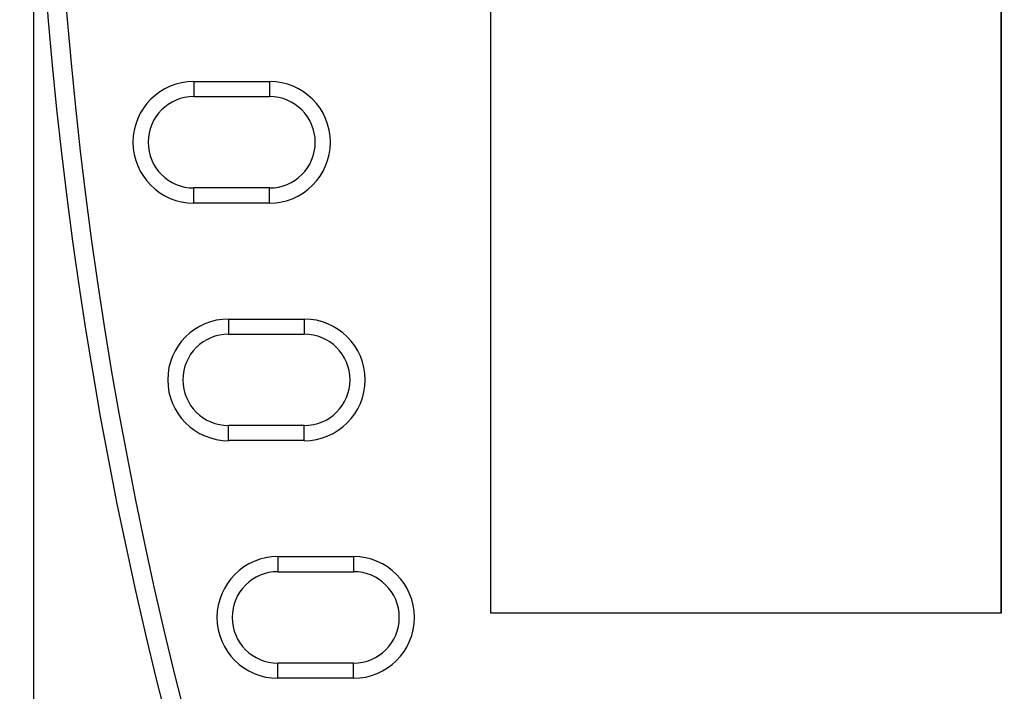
# Model space of a CAD drawing. Header units: inches. Extents: x 0 to 22, y 0 to 17.
# Tile 32 of 47: x 8.4 to 9.7, y 8.4 to 9.3. Entities that reach past the tile are written whole.
import ezdxf

# ---------------------------------------------------------------- set-up
doc = ezdxf.new("R2010")
doc.units = ezdxf.units.IN
doc.header["$LTSCALE"] = 1.21
doc.header["$MEASUREMENT"] = 0
doc.layers.get('0').update_dxf_attribs({"linetype": 'CONTINUOUS'})
doc.layers.add('DIMENSIONS', color=7, linetype='CONTINUOUS')
doc.styles.get("Standard").update_dxf_attribs({"font": 'txt', "width": 0.8})
doc.dimstyles.new('DIMSTYLE_3', dxfattribs={"dimtxt": 0.125, "dimasz": 0.18, "dimexe": 0.125, "dimexo": 0.0625, "dimgap": 0.0625, "dimtad": 0, "dimtih": 1, "dimtoh": 1, "dimzin": 4, "dimdsep": 46, "dimtxsty": 'STANDARD', "dimblk": '_FILLED', "dimblk1": '_FILLED', "dimblk2": '_FILLED', "dimcen": 0.09, "dimadec": 0, "dimazin": 0, "dimtp": 0.001, "dimtm": 0.001, "dimtfac": 1, "dimtofl": 0, "dimtmove": 0, "dimatfit": 3, "dimldrblk": '_FILLED', "dimfxl": 1, "dimtolj": 1, "dimtzin": 4, "dimarcsym": 0})

# ---------------------------------------------------------------- blocks, each defined once
blk = doc.blocks.new('_FILLED')
at = {"color": 0, "linetype": 'BYBLOCK'}
blk.add_solid([(0, 0), (-1, 0.1736), (-1, -0.1736)], dxfattribs=at)
blk = doc.blocks.new('*D16')
at = {"layer": 'DIMENSIONS', "color": 2, "linetype": 'CONTINUOUS'}
for p, q in [((8.3939, 9.7008), (8.3939, 5.9873)), ((9.4903, 7.5256), (9.4903, 5.9873)), ((8.3939, 6.1123), (7.9711, 6.1123)), ((9.4903, 6.1123), (9.8503, 6.1123))]:
    blk.add_line(p, q, dxfattribs=at)
at = {"layer": 'DIMENSIONS', "color": 2, "linetype": 'CONTINUOUS', "xscale": 0.18, "yscale": 0.18, "zscale": 0.18}
blk.add_blockref('_FILLED', (8.3939, 6.1123), dxfattribs=at)
at = {"layer": 'DIMENSIONS', "color": 2, "linetype": 'CONTINUOUS', "xscale": 0.18, "yscale": 0.18, "zscale": 0.18, "rotation": 180}
blk.add_blockref('_FILLED', (9.4903, 6.1123), dxfattribs=at)
at = {"layer": 'DIMENSIONS', "color": 2, "linetype": 'CONTINUOUS', "insert": (7.9086, 6.1748), "char_height": 0.125, "width": 1.125, "attachment_point": 3, "line_spacing_factor": 0.9}
blk.add_mtext('1.10{\\Ftxt.shx;\\W1.000000;\\H0.125000; }[27.9]', dxfattribs=at)
blk = doc.blocks.new('*D19')
at = {"layer": 'DIMENSIONS', "color": 2, "linetype": 'CONTINUOUS'}
for p, q in [((9.5372, 11.7878), (7.5189, 11.7878)), ((7.6439, 11.7878), (7.6439, 9.8883)), ((7.6439, 7.7389), (7.6439, 9.6383)), ((9.5372, 7.7389), (7.5189, 7.7389))]:
    blk.add_line(p, q, dxfattribs=at)
at = {"layer": 'DIMENSIONS', "color": 2, "linetype": 'CONTINUOUS', "xscale": 0.18, "yscale": 0.18, "zscale": 0.18}
for p, rotation in [((7.6439, 11.7878), 90), ((7.6439, 7.7389), 270)]:
    blk.add_blockref('_FILLED', p, dxfattribs=dict(at, rotation=rotation))
at = {"layer": 'DIMENSIONS', "color": 2, "linetype": 'CONTINUOUS', "insert": (7.6439, 9.8258), "char_height": 0.125, "width": 1.225, "attachment_point": 2, "line_spacing_factor": 0.9}
blk.add_mtext('4.05{\\Ftxt.shx;\\W1.000000;\\H0.125000; }[102.8]', dxfattribs=at)

msp = doc.modelspace()

# ---------------------------------------------------------------- linework, layer by layer
at = {"color": 7, "linetype": 'CONTINUOUS'}
for p, q in [((8.9976, 11.0133), (8.9976, 8.5133)), ((8.9977, 11.0132), (8.9977, 8.5135)), ((9.6724, 8.5135), (9.6724, 11.0132)), ((9.6726, 8.5133), (9.6726, 11.0133)), ((8.6058, 9.2157), (8.6058, 9.1957)), ((8.6058, 9.2157), (8.7058, 9.2157)), ((8.7058, 9.2157), (8.7058, 9.1957)), ((8.6058, 9.1957), (8.7058, 9.1957)), ((8.6058, 9.055), (8.6058, 9.075)), ((8.7058, 9.075), (8.6058, 9.075)), ((8.7058, 9.055), (8.7058, 9.075)), ((8.7058, 9.055), (8.6058, 9.055)), ((8.6517, 8.9017), (8.6517, 8.8817)), ((8.6517, 8.9017), (8.7517, 8.9017)), ((8.7517, 8.9017), (8.7517, 8.8817)), ((8.6517, 8.8817), (8.7517, 8.8817)), ((8.6517, 8.741), (8.6517, 8.761)), ((8.7517, 8.761), (8.6517, 8.761)), ((8.7517, 8.741), (8.7517, 8.761)), ((8.7517, 8.741), (8.6517, 8.741)), ((8.7168, 8.5877), (8.7168, 8.5677)), ((8.7168, 8.5877), (8.8168, 8.5877)), ((8.8168, 8.5877), (8.8168, 8.5677)), ((8.7168, 8.5677), (8.8168, 8.5677)), ((8.9976, 8.5133), (8.9977, 8.5135)), ((8.9976, 8.5133), (9.6726, 8.5133)), ((8.9977, 8.5135), (9.6724, 8.5135)), ((9.6726, 8.5133), (9.6724, 8.5135)), ((8.7168, 8.427), (8.7168, 8.447)), ((8.8168, 8.447), (8.7168, 8.447)), ((8.8168, 8.427), (8.8168, 8.447)), ((8.8168, 8.427), (8.7168, 8.427))]:
    msp.add_line(p, q, dxfattribs=at)
for centre, radius, start, end in [((13.9893, 9.7633), 5.5954, 160.7415, 199.2585), ((13.9893, 9.7633), 5.5704, 160.7415, 199.2585), ((8.6058, 9.1353), 0.0804, 90, 270), ((8.7058, 9.1353), 0.0804, 270, 90), ((8.6058, 9.1353), 0.0604, 90, 270), ((8.7058, 9.1353), 0.0604, 270, 90), ((8.6517, 8.8213), 0.0804, 90, 270), ((8.7517, 8.8213), 0.0804, 270, 90), ((8.6517, 8.8213), 0.0604, 90, 270), ((8.7517, 8.8213), 0.0604, 270, 90), ((8.7168, 8.5073), 0.0804, 90, 270), ((8.8168, 8.5073), 0.0804, 270, 90), ((8.7168, 8.5073), 0.0604, 90, 270), ((8.8168, 8.5073), 0.0604, 270, 90)]:
    msp.add_arc(centre, radius, start, end, dxfattribs=at)

# ---------------------------------------------------------------- dimensions: what is measured, and where the dimension line sits
at = {"layer": 'DIMENSIONS', "color": 2, "linetype": 'CONTINUOUS'}
for base, p1, p2, angle, picture, middle in [((7.6439, 7.7389), (9.5997, 11.7878), (9.5997, 7.7389), 270, '*D19', (7.6439, 9.7633)), ((8.3939, 6.1123), (9.4903, 7.5881), (8.3939, 9.7633), 180, '*D16', (7.3461, 6.1123))]:
    dim = msp.add_linear_dim(base=base, p1=p1, p2=p2, angle=angle, dimstyle='DIMSTYLE_3', dxfattribs=at)
    dim.commit()
    dim.dimension.update_dxf_attribs({"geometry": picture, "text_midpoint": middle, "dimtype": 160})

doc.saveas('drawing.dxf')
